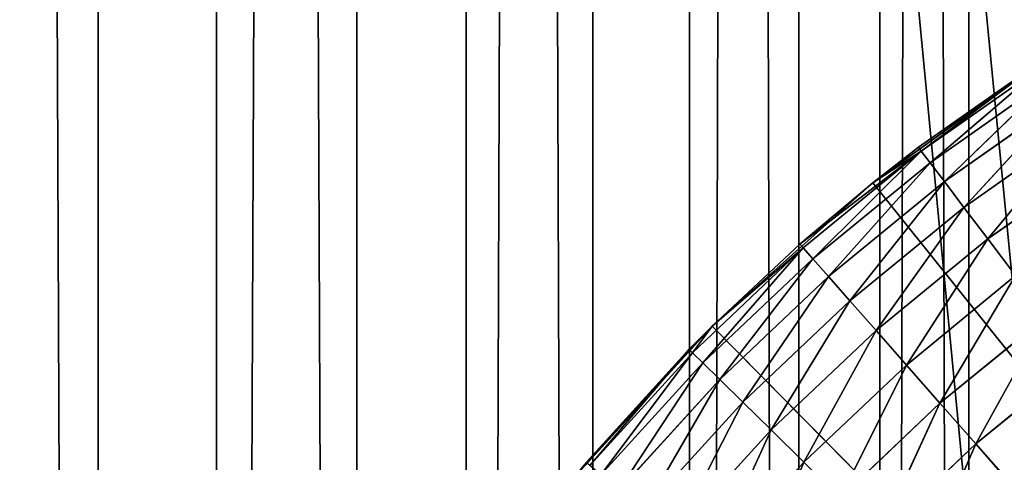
# Model space of a CAD drawing. Extents: x 0.4 to 80.4, y 0.1 to 20.1.
# Tile 122 of 256: x 1.723 to 2.029, y 2.987 to 3.125. Entities that reach past the tile are written whole.
import ezdxf

# ---------------------------------------------------------------- set-up
doc = ezdxf.new("R2010")
doc.units = 0
doc.header["$LTSCALE"] = 2.54
doc.layers.get('0').update_dxf_attribs({"color": 13, "linetype": 'CONTINUOUS'})

# ---------------------------------------------------------------- blocks, each defined once
blk = doc.blocks.new('P__KA_KUCHENNA_MOLISA_STL')
at = {"color": 0}
for p, q in [((1.74748, 0.16711, 72.67618), (1.66248, 19.96711, 72.69543)), ((1.74748, 0.16711, 72.67618), (1.66248, 19.96711, 72.69543)), ((1.74748, 0.16711, 72.67618), (1.74748, 19.96711, 72.67618)), ((1.74748, 0.16711, 72.67618), (1.74748, 19.96711, 72.67618)), ((1.82785, 0.16711, 72.64247), (1.74748, 19.96711, 72.67618)), ((1.82785, 0.16711, 72.64247), (1.74748, 19.96711, 72.67618)), ((1.78428, 0.16711, 71.73721), (1.86177, 19.96711, 71.77711)), ((1.78428, 0.16711, 71.73721), (1.86177, 19.96711, 71.77711)), ((1.78428, 0.16711, 71.73721), (1.78428, 19.96711, 71.73721)), ((1.78428, 0.16711, 71.73721), (1.78428, 19.96711, 71.73721)), ((1.82785, 0.16711, 72.64247), (1.82785, 19.96711, 72.64247)), ((1.82785, 0.16711, 72.64247), (1.82785, 19.96711, 72.64247)), ((1.90115, 0.16711, 72.59531), (1.82785, 19.96711, 72.64247)), ((1.90115, 0.16711, 72.59531), (1.82785, 19.96711, 72.64247)), ((1.86177, 0.16711, 71.77711), (1.93115, 19.96711, 71.82986)), ((1.86177, 0.16711, 71.77711), (1.93115, 19.96711, 71.82986)), ((1.86177, 0.16711, 71.77711), (1.86177, 19.96711, 71.77711)), ((1.86177, 0.16711, 71.77711), (1.86177, 19.96711, 71.77711)), ((1.90115, 19.96711, 72.59531), (1.96515, 0.16711, 72.53615)), ((1.90115, 0.16711, 72.59531), (1.90115, 19.96711, 72.59531)), ((1.90115, 0.16711, 72.59531), (1.90115, 19.96711, 72.59531)), ((1.90115, 19.96711, 72.59531), (1.96515, 0.16711, 72.53615)), ((1.93115, 0.16711, 71.82986), (1.99032, 19.96711, 71.89385)), ((1.93115, 0.16711, 71.82986), (1.99032, 19.96711, 71.89385)), ((1.93115, 0.16711, 71.82986), (1.93115, 19.96711, 71.82986)), ((1.93115, 0.16711, 71.82986), (1.93115, 19.96711, 71.82986)), ((1.96515, 0.16711, 72.53615), (1.96515, 19.96711, 72.53615)), ((1.96515, 0.16711, 72.53615), (1.96515, 19.96711, 72.53615)), ((2.01789, 0.16711, 72.46677), (1.96515, 19.96711, 72.53615)), ((2.01789, 0.16711, 72.46677), (1.96515, 19.96711, 72.53615)), ((1.99032, 0.16711, 71.89385), (2.03747, 19.96711, 71.96715)), ((1.99032, 0.16711, 71.89385), (2.03747, 19.96711, 71.96715)), ((1.99032, 0.16711, 71.89385), (1.99032, 19.96711, 71.89385)), ((1.99032, 0.16711, 71.89385), (1.99032, 19.96711, 71.89385)), ((2.01789, 0.16711, 72.46677), (2.01789, 19.96711, 72.46677)), ((2.01789, 0.16711, 72.46677), (2.01789, 19.96711, 72.46677)), ((0.395, 19.86711, 89.4), (2.06611, 2.68682, 89.4)), ((0.395, 19.86711, 89.4), (2.06611, 2.68682, 89.4)), ((2.05032, 2.62789, 89.5), (0.395, 19.86711, 89.5)), ((2.05032, 2.62789, 89.5), (0.395, 19.86711, 89.5)), ((2.06611, 2.68682, 89.5), (0.395, 19.86711, 89.5)), ((2.06611, 2.68682, 89.5), (0.395, 19.86711, 89.5)), ((2.04241, 3.11317, 89), (1.98813, 3.07402, 89.4)), ((1.98813, 3.07402, 89.4), (2.04241, 3.11317, 89.4)), ((2.04241, 3.11317, 89), (1.98813, 3.07402, 89.4)), ((1.98813, 3.07402, 89.4), (2.04241, 3.11317, 89.4)), ((2.04241, 3.11317, 89), (2.00225, 3.08503, 89)), ((2.04241, 3.11317, 89), (2.00225, 3.08503, 89)), ((2.00317, 3.08382, 88.98264), (2.04241, 3.11317, 89)), ((2.00317, 3.08382, 88.98264), (2.04241, 3.11317, 89)), ((2.00317, 3.08382, 88.98264), (2.04193, 3.11105, 88.98264)), ((2.00317, 3.08382, 88.98264), (2.04193, 3.11105, 88.98264)), ((2.00589, 3.08023, 88.9658), (2.04193, 3.11105, 88.98264)), ((2.00589, 3.08023, 88.9658), (2.04193, 3.11105, 88.98264)), ((2.00589, 3.08023, 88.9658), (2.04439, 3.10726, 88.9658)), ((2.00589, 3.08023, 88.9658), (2.04439, 3.10726, 88.9658)), ((2.01034, 3.07436, 88.95), (2.04439, 3.10726, 88.9658)), ((2.01034, 3.07436, 88.95), (2.04439, 3.10726, 88.9658)), ((2.01034, 3.07436, 88.95), (2.0484, 3.10108, 88.95)), ((2.01034, 3.07436, 88.95), (2.0484, 3.10108, 88.95)), ((2.01639, 3.06639, 88.93572), (2.0484, 3.10108, 88.95)), ((2.01639, 3.06639, 88.93572), (2.0484, 3.10108, 88.95)), ((2.01639, 3.06639, 88.93572), (2.05384, 3.0927, 88.93572)), ((2.01639, 3.06639, 88.93572), (2.05384, 3.0927, 88.93572)), ((2.02383, 3.05657, 88.92339), (2.05384, 3.0927, 88.93572)), ((2.02383, 3.05657, 88.92339), (2.05384, 3.0927, 88.93572)), ((1.96549, 3.05498, 89), (2.00317, 3.08382, 88.98264)), ((1.96549, 3.05498, 89), (2.00317, 3.08382, 88.98264)), ((1.9665, 3.05384, 88.98264), (2.00317, 3.08382, 88.98264)), ((1.9665, 3.05384, 88.98264), (2.00317, 3.08382, 88.98264)), ((1.96948, 3.05046, 88.9658), (2.00317, 3.08382, 88.98264)), ((1.96948, 3.05046, 88.9658), (2.00317, 3.08382, 88.98264)), ((2.00225, 3.08503, 89), (1.98813, 3.07402, 89)), ((1.98813, 3.07402, 89.4), (2.00225, 3.08503, 89)), ((1.98813, 3.07402, 89.4), (2.00225, 3.08503, 89)), ((2.00225, 3.08503, 89), (1.98813, 3.07402, 89)), ((1.98813, 3.07402, 89), (2.00317, 3.08382, 88.98264)), ((1.98813, 3.07402, 89), (2.00317, 3.08382, 88.98264)), ((2.00317, 3.08382, 88.98264), (2.00225, 3.08503, 89)), ((2.00317, 3.08382, 88.98264), (2.00225, 3.08503, 89)), ((2.00317, 3.08382, 88.98264), (2.00589, 3.08023, 88.9658)), ((2.00317, 3.08382, 88.98264), (2.00589, 3.08023, 88.9658)), ((1.96948, 3.05046, 88.9658), (2.00589, 3.08023, 88.9658)), ((1.96948, 3.05046, 88.9658), (2.00589, 3.08023, 88.9658)), ((1.97434, 3.04493, 88.95), (2.00589, 3.08023, 88.9658)), ((1.97434, 3.04493, 88.95), (2.00589, 3.08023, 88.9658)), ((2.00589, 3.08023, 88.9658), (2.01034, 3.07436, 88.95)), ((2.00589, 3.08023, 88.9658), (2.01034, 3.07436, 88.95)), ((2.02383, 3.05657, 88.92339), (2.06055, 3.08236, 88.92339)), ((2.02383, 3.05657, 88.92339), (2.06055, 3.08236, 88.92339)), ((1.93817, 3.0295, 89.4), (1.98813, 3.07402, 89.4)), ((1.93817, 3.0295, 89.4), (1.98813, 3.07402, 89.4)), ((1.98813, 3.07402, 89), (1.96549, 3.05498, 89)), ((1.96549, 3.05498, 89), (1.98813, 3.07402, 89.4)), ((1.96549, 3.05498, 89), (1.98813, 3.07402, 89.4)), ((1.98813, 3.07402, 89), (1.96549, 3.05498, 89)), ((1.97434, 3.04493, 88.95), (2.01034, 3.07436, 88.95)), ((1.97434, 3.04493, 88.95), (2.01034, 3.07436, 88.95)), ((1.98095, 3.03742, 88.93572), (2.01034, 3.07436, 88.95)), ((1.98095, 3.03742, 88.93572), (2.01034, 3.07436, 88.95)), ((1.98813, 3.07402, 89), (1.98813, 3.07402, 89.4)), ((1.98813, 3.07402, 89), (1.98813, 3.07402, 89.4)), ((2.395, 2.56711, 89.4), (1.98813, 3.07402, 89.4)), ((2.395, 2.56711, 89.4), (1.98813, 3.07402, 89.4)), ((2.01034, 3.07436, 88.95), (2.01639, 3.06639, 88.93572)), ((2.01034, 3.07436, 88.95), (2.01639, 3.06639, 88.93572)), ((1.98095, 3.03742, 88.93572), (2.01639, 3.06639, 88.93572)), ((1.98095, 3.03742, 88.93572), (2.01639, 3.06639, 88.93572)), ((1.9891, 3.02817, 88.92339), (2.01639, 3.06639, 88.93572)), ((1.9891, 3.02817, 88.92339), (2.01639, 3.06639, 88.93572)), ((2.01639, 3.06639, 88.93572), (2.02383, 3.05657, 88.92339)), ((2.01639, 3.06639, 88.93572), (2.02383, 3.05657, 88.92339)), ((1.96549, 3.05498, 89), (1.93817, 3.0295, 89.4)), ((1.96549, 3.05498, 89), (1.93817, 3.0295, 89.4)), ((1.96549, 3.05498, 89), (1.93817, 3.0295, 89)), ((1.96549, 3.05498, 89), (1.93817, 3.0295, 89)), ((1.96549, 3.05498, 89), (1.9665, 3.05384, 88.98264)), ((1.96549, 3.05498, 89), (1.9665, 3.05384, 88.98264)), ((1.9891, 3.02817, 88.92339), (2.02383, 3.05657, 88.92339)), ((1.9891, 3.02817, 88.92339), (2.02383, 3.05657, 88.92339)), ((1.99853, 3.01745, 88.9134), (2.02383, 3.05657, 88.92339)), ((1.99853, 3.01745, 88.9134), (2.02383, 3.05657, 88.92339)), ((2.02383, 3.05657, 88.92339), (2.03246, 3.04519, 88.9134)), ((2.02383, 3.05657, 88.92339), (2.03246, 3.04519, 88.9134)), ((1.9665, 3.05384, 88.98264), (1.93211, 3.02127, 88.98264)), ((1.9665, 3.05384, 88.98264), (1.93211, 3.02127, 88.98264)), ((1.9665, 3.05384, 88.98264), (1.93533, 3.01811, 88.9658)), ((1.9665, 3.05384, 88.98264), (1.93533, 3.01811, 88.9658)), ((1.9665, 3.05384, 88.98264), (1.93817, 3.0295, 89)), ((1.9665, 3.05384, 88.98264), (1.93817, 3.0295, 89)), ((1.96948, 3.05046, 88.9658), (1.9665, 3.05384, 88.98264)), ((1.96948, 3.05046, 88.9658), (1.9665, 3.05384, 88.98264)), ((1.96948, 3.05046, 88.9658), (1.93533, 3.01811, 88.9658)), ((1.96948, 3.05046, 88.9658), (1.93533, 3.01811, 88.9658)), ((1.96948, 3.05046, 88.9658), (1.94059, 3.01295, 88.95)), ((1.96948, 3.05046, 88.9658), (1.94059, 3.01295, 88.95)), ((1.97434, 3.04493, 88.95), (1.96948, 3.05046, 88.9658)), ((1.97434, 3.04493, 88.95), (1.96948, 3.05046, 88.9658)), ((1.97434, 3.04493, 88.95), (1.94059, 3.01295, 88.95)), ((1.97434, 3.04493, 88.95), (1.94059, 3.01295, 88.95)), ((1.97434, 3.04493, 88.95), (1.94772, 3.00594, 88.93572)), ((1.97434, 3.04493, 88.95), (1.94772, 3.00594, 88.93572)), ((1.98095, 3.03742, 88.93572), (1.97434, 3.04493, 88.95)), ((1.98095, 3.03742, 88.93572), (1.97434, 3.04493, 88.95)), ((1.99853, 3.01745, 88.9134), (2.03246, 3.04519, 88.9134)), ((1.99853, 3.01745, 88.9134), (2.03246, 3.04519, 88.9134)), ((2.00897, 3.0056, 88.90603), (2.03246, 3.04519, 88.9134)), ((2.00897, 3.0056, 88.90603), (2.03246, 3.04519, 88.9134)), ((1.98095, 3.03742, 88.93572), (1.94772, 3.00594, 88.93572)), ((1.98095, 3.03742, 88.93572), (1.94772, 3.00594, 88.93572)), ((1.98095, 3.03742, 88.93572), (1.95652, 2.99731, 88.92339)), ((1.98095, 3.03742, 88.93572), (1.95652, 2.99731, 88.92339)), ((1.9891, 3.02817, 88.92339), (1.98095, 3.03742, 88.93572)), ((1.9891, 3.02817, 88.92339), (1.98095, 3.03742, 88.93572)), ((2.00897, 3.0056, 88.90603), (2.04201, 3.03261, 88.90603)), ((2.00897, 3.0056, 88.90603), (2.04201, 3.03261, 88.90603)), ((2.0201, 2.99296, 88.90152), (2.04201, 3.03261, 88.90603)), ((2.0201, 2.99296, 88.90152), (2.04201, 3.03261, 88.90603)), ((1.89305, 2.98008, 89.4), (1.93817, 3.0295, 89.4)), ((1.89305, 2.98008, 89.4), (1.93817, 3.0295, 89.4)), ((1.93817, 3.0295, 89.4), (1.89903, 2.98725, 89)), ((1.93817, 3.0295, 89.4), (1.89903, 2.98725, 89)), ((1.93817, 3.0295, 89.4), (1.93102, 3.02233, 89)), ((1.93817, 3.0295, 89), (1.93102, 3.02233, 89)), ((1.93817, 3.0295, 89.4), (1.93102, 3.02233, 89)), ((1.93817, 3.0295, 89), (1.93102, 3.02233, 89)), ((1.93817, 3.0295, 89), (1.93211, 3.02127, 88.98264)), ((1.93817, 3.0295, 89), (1.93211, 3.02127, 88.98264)), ((1.93817, 3.0295, 89), (1.93817, 3.0295, 89.4)), ((1.93817, 3.0295, 89), (1.93817, 3.0295, 89.4)), ((1.93817, 3.0295, 89.4), (2.395, 2.56711, 89.4)), ((1.93817, 3.0295, 89.4), (2.395, 2.56711, 89.4)), ((1.9891, 3.02817, 88.92339), (1.95652, 2.99731, 88.92339)), ((1.9891, 3.02817, 88.92339), (1.95652, 2.99731, 88.92339)), ((1.9891, 3.02817, 88.92339), (1.96672, 2.98731, 88.9134)), ((1.9891, 3.02817, 88.92339), (1.96672, 2.98731, 88.9134)), ((1.99853, 3.01745, 88.9134), (1.9891, 3.02817, 88.92339)), ((1.99853, 3.01745, 88.9134), (1.9891, 3.02817, 88.92339)), ((1.93102, 3.02233, 89), (1.89903, 2.98725, 89)), ((1.93102, 3.02233, 89), (1.89903, 2.98725, 89)), ((1.90019, 2.98626, 88.98264), (1.93102, 3.02233, 89)), ((1.90019, 2.98626, 88.98264), (1.93102, 3.02233, 89)), ((1.90019, 2.98626, 88.98264), (1.93211, 3.02127, 88.98264)), ((1.90019, 2.98626, 88.98264), (1.93211, 3.02127, 88.98264)), ((1.90364, 2.98335, 88.9658), (1.93211, 3.02127, 88.98264)), ((1.90364, 2.98335, 88.9658), (1.93211, 3.02127, 88.98264)), ((1.93211, 3.02127, 88.98264), (1.93102, 3.02233, 89)), ((1.93211, 3.02127, 88.98264), (1.93102, 3.02233, 89)), ((1.93533, 3.01811, 88.9658), (1.93211, 3.02127, 88.98264)), ((1.93533, 3.01811, 88.9658), (1.93211, 3.02127, 88.98264)), ((2.0201, 2.99296, 88.90152), (2.05218, 3.01919, 88.90152)), ((2.0201, 2.99296, 88.90152), (2.05218, 3.01919, 88.90152)), ((1.90364, 2.98335, 88.9658), (1.93533, 3.01811, 88.9658)), ((1.90364, 2.98335, 88.9658), (1.93533, 3.01811, 88.9658)), ((1.90926, 2.97859, 88.95), (1.93533, 3.01811, 88.9658)), ((1.90926, 2.97859, 88.95), (1.93533, 3.01811, 88.9658)), ((1.94059, 3.01295, 88.95), (1.93533, 3.01811, 88.9658)), ((1.94059, 3.01295, 88.95), (1.93533, 3.01811, 88.9658)), ((1.99853, 3.01745, 88.9134), (1.96672, 2.98731, 88.9134)), ((1.99853, 3.01745, 88.9134), (1.96672, 2.98731, 88.9134)), ((1.99853, 3.01745, 88.9134), (1.97799, 2.97625, 88.90603)), ((1.99853, 3.01745, 88.9134), (1.97799, 2.97625, 88.90603)), ((2.00897, 3.0056, 88.90603), (1.99853, 3.01745, 88.9134)), ((2.00897, 3.0056, 88.90603), (1.99853, 3.01745, 88.9134)), ((1.90926, 2.97859, 88.95), (1.94059, 3.01295, 88.95)), ((1.90926, 2.97859, 88.95), (1.94059, 3.01295, 88.95)), ((1.91689, 2.97213, 88.93572), (1.94059, 3.01295, 88.95)), ((1.91689, 2.97213, 88.93572), (1.94059, 3.01295, 88.95)), ((1.94772, 3.00594, 88.93572), (1.94059, 3.01295, 88.95)), ((1.94772, 3.00594, 88.93572), (1.94059, 3.01295, 88.95)), ((1.91689, 2.97213, 88.93572), (1.94772, 3.00594, 88.93572)), ((1.91689, 2.97213, 88.93572), (1.94772, 3.00594, 88.93572)), ((1.92629, 2.96416, 88.92339), (1.94772, 3.00594, 88.93572)), ((1.92629, 2.96416, 88.92339), (1.94772, 3.00594, 88.93572)), ((1.95652, 2.99731, 88.92339), (1.94772, 3.00594, 88.93572)), ((1.95652, 2.99731, 88.92339), (1.94772, 3.00594, 88.93572)), ((2.00897, 3.0056, 88.90603), (1.97799, 2.97625, 88.90603)), ((2.00897, 3.0056, 88.90603), (1.97799, 2.97625, 88.90603)), ((2.00897, 3.0056, 88.90603), (1.99001, 2.96446, 88.90152)), ((2.00897, 3.0056, 88.90603), (1.99001, 2.96446, 88.90152)), ((2.0201, 2.99296, 88.90152), (2.00897, 3.0056, 88.90603)), ((2.0201, 2.99296, 88.90152), (2.00897, 3.0056, 88.90603)), ((1.92629, 2.96416, 88.92339), (1.95652, 2.99731, 88.92339)), ((1.92629, 2.96416, 88.92339), (1.95652, 2.99731, 88.92339)), ((1.93719, 2.95493, 88.9134), (1.95652, 2.99731, 88.92339)), ((1.93719, 2.95493, 88.9134), (1.95652, 2.99731, 88.92339)), ((1.96672, 2.98731, 88.9134), (1.95652, 2.99731, 88.92339)), ((1.96672, 2.98731, 88.9134), (1.95652, 2.99731, 88.92339)), ((2.0201, 2.99296, 88.90152), (1.99001, 2.96446, 88.90152)), ((2.0201, 2.99296, 88.90152), (1.99001, 2.96446, 88.90152)), ((2.0201, 2.99296, 88.90152), (2.00241, 2.9523, 88.9)), ((2.0201, 2.99296, 88.90152), (2.00241, 2.9523, 88.9)), ((2.03157, 2.97993, 88.9), (2.0201, 2.99296, 88.90152)), ((2.03157, 2.97993, 88.9), (2.0201, 2.99296, 88.90152)), ((1.93719, 2.95493, 88.9134), (1.96672, 2.98731, 88.9134)), ((1.93719, 2.95493, 88.9134), (1.96672, 2.98731, 88.9134)), ((1.94924, 2.94472, 88.90603), (1.96672, 2.98731, 88.9134)), ((1.94924, 2.94472, 88.90603), (1.96672, 2.98731, 88.9134)), ((1.97799, 2.97625, 88.90603), (1.96672, 2.98731, 88.9134)), ((1.97799, 2.97625, 88.90603), (1.96672, 2.98731, 88.9134))]:
    blk.add_line(p, q, dxfattribs=at)
mesh = blk.add_polyface(dxfattribs=at)
corners = [(1.74748, 0.16711, 72.67618), (1.66248, 19.96711, 72.69543), (1.66248, 0.16711, 72.69543)]
mesh.append_faces([[corners[k] for k in face] for face in [(0, 1, 2)]], dxfattribs={"color": 0})
mesh = blk.add_polyface(dxfattribs=at)
corners = [(1.74748, 19.96711, 72.67618), (1.66248, 19.96711, 72.69543), (1.74748, 0.16711, 72.67618)]
mesh.append_faces([[corners[k] for k in face] for face in [(0, 1, 2)]], dxfattribs={"color": 0})
mesh = blk.add_polyface(dxfattribs=at)
corners = [(1.78428, 0.16711, 71.73721), (1.70104, 0.16711, 71.71137), (1.78428, 19.96711, 71.73721)]
mesh.append_faces([[corners[k] for k in face] for face in [(0, 1, 2)]], dxfattribs={"color": 0})
mesh = blk.add_polyface(dxfattribs=at)
corners = [(1.78428, 19.96711, 71.73721), (1.70104, 0.16711, 71.71137), (1.70104, 19.96711, 71.71137)]
mesh.append_faces([[corners[k] for k in face] for face in [(0, 1, 2)]], dxfattribs={"color": 0})
mesh = blk.add_polyface(dxfattribs=at)
corners = [(1.82785, 0.16711, 72.64247), (1.74748, 19.96711, 72.67618), (1.74748, 0.16711, 72.67618)]
mesh.append_faces([[corners[k] for k in face] for face in [(0, 1, 2)]], dxfattribs={"color": 0})
mesh = blk.add_polyface(dxfattribs=at)
corners = [(1.82785, 19.96711, 72.64247), (1.74748, 19.96711, 72.67618), (1.82785, 0.16711, 72.64247)]
mesh.append_faces([[corners[k] for k in face] for face in [(0, 1, 2)]], dxfattribs={"color": 0})
mesh = blk.add_polyface(dxfattribs=at)
corners = [(1.86177, 0.16711, 71.77711), (1.78428, 0.16711, 71.73721), (1.86177, 19.96711, 71.77711)]
mesh.append_faces([[corners[k] for k in face] for face in [(0, 1, 2)]], dxfattribs={"color": 0})
mesh = blk.add_polyface(dxfattribs=at)
corners = [(1.86177, 19.96711, 71.77711), (1.78428, 0.16711, 71.73721), (1.78428, 19.96711, 71.73721)]
mesh.append_faces([[corners[k] for k in face] for face in [(0, 1, 2)]], dxfattribs={"color": 0})
mesh = blk.add_polyface(dxfattribs=at)
corners = [(1.90115, 0.16711, 72.59531), (1.82785, 19.96711, 72.64247), (1.82785, 0.16711, 72.64247)]
mesh.append_faces([[corners[k] for k in face] for face in [(0, 1, 2)]], dxfattribs={"color": 0})
mesh = blk.add_polyface(dxfattribs=at)
corners = [(1.90115, 19.96711, 72.59531), (1.82785, 19.96711, 72.64247), (1.90115, 0.16711, 72.59531)]
mesh.append_faces([[corners[k] for k in face] for face in [(0, 1, 2)]], dxfattribs={"color": 0})
mesh = blk.add_polyface(dxfattribs=at)
corners = [(1.93115, 0.16711, 71.82986), (1.86177, 0.16711, 71.77711), (1.93115, 19.96711, 71.82986)]
mesh.append_faces([[corners[k] for k in face] for face in [(0, 1, 2)]], dxfattribs={"color": 0})
mesh = blk.add_polyface(dxfattribs=at)
corners = [(1.93115, 19.96711, 71.82986), (1.86177, 0.16711, 71.77711), (1.86177, 19.96711, 71.77711)]
mesh.append_faces([[corners[k] for k in face] for face in [(0, 1, 2)]], dxfattribs={"color": 0})
mesh = blk.add_polyface(dxfattribs=at)
corners = [(1.96515, 19.96711, 72.53615), (1.90115, 19.96711, 72.59531), (1.96515, 0.16711, 72.53615)]
mesh.append_faces([[corners[k] for k in face] for face in [(0, 1, 2)]], dxfattribs={"color": 0})
mesh = blk.add_polyface(dxfattribs=at)
corners = [(1.96515, 0.16711, 72.53615), (1.90115, 19.96711, 72.59531), (1.90115, 0.16711, 72.59531)]
mesh.append_faces([[corners[k] for k in face] for face in [(0, 1, 2)]], dxfattribs={"color": 0})
mesh = blk.add_polyface(dxfattribs=at)
corners = [(1.99032, 19.96711, 71.89385), (1.99032, 0.16711, 71.89385), (1.93115, 0.16711, 71.82986)]
mesh.append_faces([[corners[k] for k in face] for face in [(0, 1, 2)]], dxfattribs={"color": 0})
mesh = blk.add_polyface(dxfattribs=at)
corners = [(1.99032, 19.96711, 71.89385), (1.93115, 0.16711, 71.82986), (1.93115, 19.96711, 71.82986)]
mesh.append_faces([[corners[k] for k in face] for face in [(0, 1, 2)]], dxfattribs={"color": 0})
mesh = blk.add_polyface(dxfattribs=at)
corners = [(1.96515, 19.96711, 72.53615), (1.96515, 0.16711, 72.53615), (2.01789, 0.16711, 72.46677)]
mesh.append_faces([[corners[k] for k in face] for face in [(0, 1, 2)]], dxfattribs={"color": 0})
mesh = blk.add_polyface(dxfattribs=at)
corners = [(1.96515, 19.96711, 72.53615), (2.01789, 0.16711, 72.46677), (2.01789, 19.96711, 72.46677)]
mesh.append_faces([[corners[k] for k in face] for face in [(0, 1, 2)]], dxfattribs={"color": 0})
mesh = blk.add_polyface(dxfattribs=at)
corners = [(2.03747, 19.96711, 71.96715), (2.03747, 0.16711, 71.96715), (1.99032, 0.16711, 71.89385)]
mesh.append_faces([[corners[k] for k in face] for face in [(0, 1, 2)]], dxfattribs={"color": 0})
mesh = blk.add_polyface(dxfattribs=at)
corners = [(2.03747, 19.96711, 71.96715), (1.99032, 0.16711, 71.89385), (1.99032, 19.96711, 71.89385)]
mesh.append_faces([[corners[k] for k in face] for face in [(0, 1, 2)]], dxfattribs={"color": 0})
mesh = blk.add_polyface(dxfattribs=at)
corners = [(2.01789, 19.96711, 72.46677), (2.01789, 0.16711, 72.46677), (2.05779, 0.16711, 72.38928)]
mesh.append_faces([[corners[k] for k in face] for face in [(0, 1, 2)]], dxfattribs={"color": 0})
mesh = blk.add_polyface(dxfattribs=at)
corners = [(2.01789, 19.96711, 72.46677), (2.05779, 0.16711, 72.38928), (2.05779, 19.96711, 72.38928)]
mesh.append_faces([[corners[k] for k in face] for face in [(0, 1, 2)]], dxfattribs={"color": 0})
mesh = blk.add_polyface(dxfattribs=at)
corners = [(2.06611, 2.68682, 89.4), (0.395, 0.26711, 89.4), (0.395, 19.86711, 89.4)]
mesh.append_faces([[corners[k] for k in face] for face in [(0, 1, 2)]], dxfattribs={"color": 0})
mesh = blk.add_polyface(dxfattribs=at)
corners = [(2.09189, 2.74211, 89.4), (2.06611, 2.68682, 89.4), (0.395, 19.86711, 89.4)]
mesh.append_faces([[corners[k] for k in face] for face in [(0, 1, 2)]], dxfattribs={"color": 0})
mesh = blk.add_polyface(dxfattribs=at)
corners = [(2.09189, 2.74211, 89.4), (0.395, 19.86711, 89.4), (2.06611, 17.4474, 89.4)]
mesh.append_faces([[corners[k] for k in face] for face in [(0, 1, 2)]], dxfattribs={"color": 0})
mesh = blk.add_polyface(dxfattribs=at)
corners = [(2.05032, 2.62789, 89.5), (0.395, 19.86711, 89.5), (0.395, 0.26711, 89.5)]
mesh.append_faces([[corners[k] for k in face] for face in [(0, 1, 2)]], dxfattribs={"color": 0})
mesh = blk.add_polyface(dxfattribs=at)
corners = [(2.06611, 2.68682, 89.5), (0.395, 19.86711, 89.5), (2.05032, 2.62789, 89.5)]
mesh.append_faces([[corners[k] for k in face] for face in [(0, 1, 2)]], dxfattribs={"color": 0})
mesh = blk.add_polyface(dxfattribs=at)
corners = [(2.09189, 2.74211, 89.5), (0.395, 19.86711, 89.5), (2.06611, 2.68682, 89.5)]
mesh.append_faces([[corners[k] for k in face] for face in [(0, 1, 2)]], dxfattribs={"color": 0})
mesh = blk.add_polyface(dxfattribs=at)
corners = [(2.09189, 2.74211, 89.5), (2.06611, 17.4474, 89.5), (0.395, 19.86711, 89.5)]
mesh.append_faces([[corners[k] for k in face] for face in [(0, 1, 2)]], dxfattribs={"color": 0})
mesh = blk.add_polyface(dxfattribs=at)
corners = [(2.04241, 3.11317, 89.4), (2.04241, 3.11317, 89), (1.98813, 3.07402, 89.4)]
mesh.append_faces([[corners[k] for k in face] for face in [(0, 1, 2)]], dxfattribs={"color": 0})
mesh = blk.add_polyface(dxfattribs=at)
corners = [(1.98813, 3.07402, 89.4), (2.04241, 3.11317, 89), (2.00225, 3.08503, 89)]
mesh.append_faces([[corners[k] for k in face] for face in [(0, 1, 2)]], dxfattribs={"color": 0})
mesh = blk.add_polyface(dxfattribs=at)
corners = [(2.395, 2.56711, 89.4), (2.04241, 3.11317, 89.4), (1.98813, 3.07402, 89.4)]
mesh.append_faces([[corners[k] for k in face] for face in [(0, 1, 2)]], dxfattribs={"color": 0})
mesh = blk.add_polyface(dxfattribs=at)
corners = [(2.04241, 3.11317, 89), (2.00317, 3.08382, 88.98264), (2.00225, 3.08503, 89)]
mesh.append_faces([[corners[k] for k in face] for face in [(0, 1, 2)]], dxfattribs={"color": 0})
mesh = blk.add_polyface(dxfattribs=at)
corners = [(2.04241, 3.11317, 89), (2.04193, 3.11105, 88.98264), (2.00317, 3.08382, 88.98264)]
mesh.append_faces([[corners[k] for k in face] for face in [(0, 1, 2)]], dxfattribs={"color": 0})
mesh = blk.add_polyface(dxfattribs=at)
corners = [(2.04193, 3.11105, 88.98264), (2.00589, 3.08023, 88.9658), (2.00317, 3.08382, 88.98264)]
mesh.append_faces([[corners[k] for k in face] for face in [(0, 1, 2)]], dxfattribs={"color": 0})
mesh = blk.add_polyface(dxfattribs=at)
corners = [(2.04193, 3.11105, 88.98264), (2.04439, 3.10726, 88.9658), (2.00589, 3.08023, 88.9658)]
mesh.append_faces([[corners[k] for k in face] for face in [(0, 1, 2)]], dxfattribs={"color": 0})
mesh = blk.add_polyface(dxfattribs=at)
corners = [(2.04439, 3.10726, 88.9658), (2.01034, 3.07436, 88.95), (2.00589, 3.08023, 88.9658)]
mesh.append_faces([[corners[k] for k in face] for face in [(0, 1, 2)]], dxfattribs={"color": 0})
mesh = blk.add_polyface(dxfattribs=at)
corners = [(2.04439, 3.10726, 88.9658), (2.0484, 3.10108, 88.95), (2.01034, 3.07436, 88.95)]
mesh.append_faces([[corners[k] for k in face] for face in [(0, 1, 2)]], dxfattribs={"color": 0})
mesh = blk.add_polyface(dxfattribs=at)
corners = [(2.0484, 3.10108, 88.95), (2.01639, 3.06639, 88.93572), (2.01034, 3.07436, 88.95)]
mesh.append_faces([[corners[k] for k in face] for face in [(0, 1, 2)]], dxfattribs={"color": 0})
mesh = blk.add_polyface(dxfattribs=at)
corners = [(2.0484, 3.10108, 88.95), (2.05384, 3.0927, 88.93572), (2.01639, 3.06639, 88.93572)]
mesh.append_faces([[corners[k] for k in face] for face in [(0, 1, 2)]], dxfattribs={"color": 0})
mesh = blk.add_polyface(dxfattribs=at)
corners = [(2.05384, 3.0927, 88.93572), (2.02383, 3.05657, 88.92339), (2.01639, 3.06639, 88.93572)]
mesh.append_faces([[corners[k] for k in face] for face in [(0, 1, 2)]], dxfattribs={"color": 0})
mesh = blk.add_polyface(dxfattribs=at)
corners = [(2.06055, 3.08236, 88.92339), (2.02383, 3.05657, 88.92339), (2.05384, 3.0927, 88.93572)]
mesh.append_faces([[corners[k] for k in face] for face in [(0, 1, 2)]], dxfattribs={"color": 0})
mesh = blk.add_polyface(dxfattribs=at)
corners = [(1.96549, 3.05498, 89), (2.00317, 3.08382, 88.98264), (1.9665, 3.05384, 88.98264)]
mesh.append_faces([[corners[k] for k in face] for face in [(0, 1, 2)]], dxfattribs={"color": 0})
mesh = blk.add_polyface(dxfattribs=at)
corners = [(1.98813, 3.07402, 89), (2.00317, 3.08382, 88.98264), (1.96549, 3.05498, 89)]
mesh.append_faces([[corners[k] for k in face] for face in [(0, 1, 2)]], dxfattribs={"color": 0})
mesh = blk.add_polyface(dxfattribs=at)
corners = [(2.00317, 3.08382, 88.98264), (1.96948, 3.05046, 88.9658), (1.9665, 3.05384, 88.98264)]
mesh.append_faces([[corners[k] for k in face] for face in [(0, 1, 2)]], dxfattribs={"color": 0})
mesh = blk.add_polyface(dxfattribs=at)
corners = [(2.00317, 3.08382, 88.98264), (2.00589, 3.08023, 88.9658), (1.96948, 3.05046, 88.9658)]
mesh.append_faces([[corners[k] for k in face] for face in [(0, 1, 2)]], dxfattribs={"color": 0})
mesh = blk.add_polyface(dxfattribs=at)
corners = [(1.98813, 3.07402, 89.4), (2.00225, 3.08503, 89), (1.98813, 3.07402, 89)]
mesh.append_faces([[corners[k] for k in face] for face in [(0, 1, 2)]], dxfattribs={"color": 0})
mesh = blk.add_polyface(dxfattribs=at)
corners = [(2.00225, 3.08503, 89), (2.00317, 3.08382, 88.98264), (1.98813, 3.07402, 89)]
mesh.append_faces([[corners[k] for k in face] for face in [(0, 1, 2)]], dxfattribs={"color": 0})
mesh = blk.add_polyface(dxfattribs=at)
corners = [(2.00589, 3.08023, 88.9658), (1.97434, 3.04493, 88.95), (1.96948, 3.05046, 88.9658)]
mesh.append_faces([[corners[k] for k in face] for face in [(0, 1, 2)]], dxfattribs={"color": 0})
mesh = blk.add_polyface(dxfattribs=at)
corners = [(2.00589, 3.08023, 88.9658), (2.01034, 3.07436, 88.95), (1.97434, 3.04493, 88.95)]
mesh.append_faces([[corners[k] for k in face] for face in [(0, 1, 2)]], dxfattribs={"color": 0})
mesh = blk.add_polyface(dxfattribs=at)
corners = [(2.06055, 3.08236, 88.92339), (2.03246, 3.04519, 88.9134), (2.02383, 3.05657, 88.92339)]
mesh.append_faces([[corners[k] for k in face] for face in [(0, 1, 2)]], dxfattribs={"color": 0})
mesh = blk.add_polyface(dxfattribs=at)
corners = [(1.98813, 3.07402, 89.4), (1.96549, 3.05498, 89), (1.93817, 3.0295, 89.4)]
mesh.append_faces([[corners[k] for k in face] for face in [(0, 1, 2)]], dxfattribs={"color": 0})
mesh = blk.add_polyface(dxfattribs=at)
corners = [(2.395, 2.56711, 89.4), (1.98813, 3.07402, 89.4), (1.93817, 3.0295, 89.4)]
mesh.append_faces([[corners[k] for k in face] for face in [(0, 1, 2)]], dxfattribs={"color": 0})
mesh = blk.add_polyface(dxfattribs=at)
corners = [(1.98813, 3.07402, 89.4), (1.98813, 3.07402, 89), (1.96549, 3.05498, 89)]
mesh.append_faces([[corners[k] for k in face] for face in [(0, 1, 2)]], dxfattribs={"color": 0})
mesh = blk.add_polyface(dxfattribs=at)
corners = [(2.01034, 3.07436, 88.95), (1.98095, 3.03742, 88.93572), (1.97434, 3.04493, 88.95)]
mesh.append_faces([[corners[k] for k in face] for face in [(0, 1, 2)]], dxfattribs={"color": 0})
mesh = blk.add_polyface(dxfattribs=at)
corners = [(2.01034, 3.07436, 88.95), (2.01639, 3.06639, 88.93572), (1.98095, 3.03742, 88.93572)]
mesh.append_faces([[corners[k] for k in face] for face in [(0, 1, 2)]], dxfattribs={"color": 0})
mesh = blk.add_polyface(dxfattribs=at)
corners = [(2.01639, 3.06639, 88.93572), (1.9891, 3.02817, 88.92339), (1.98095, 3.03742, 88.93572)]
mesh.append_faces([[corners[k] for k in face] for face in [(0, 1, 2)]], dxfattribs={"color": 0})
mesh = blk.add_polyface(dxfattribs=at)
corners = [(2.02383, 3.05657, 88.92339), (1.9891, 3.02817, 88.92339), (2.01639, 3.06639, 88.93572)]
mesh.append_faces([[corners[k] for k in face] for face in [(0, 1, 2)]], dxfattribs={"color": 0})
mesh = blk.add_polyface(dxfattribs=at)
corners = [(1.93817, 3.0295, 89.4), (1.96549, 3.05498, 89), (1.93817, 3.0295, 89)]
mesh.append_faces([[corners[k] for k in face] for face in [(0, 1, 2)]], dxfattribs={"color": 0})
mesh = blk.add_polyface(dxfattribs=at)
corners = [(1.96549, 3.05498, 89), (1.9665, 3.05384, 88.98264), (1.93817, 3.0295, 89)]
mesh.append_faces([[corners[k] for k in face] for face in [(0, 1, 2)]], dxfattribs={"color": 0})
mesh = blk.add_polyface(dxfattribs=at)
corners = [(2.02383, 3.05657, 88.92339), (1.99853, 3.01745, 88.9134), (1.9891, 3.02817, 88.92339)]
mesh.append_faces([[corners[k] for k in face] for face in [(0, 1, 2)]], dxfattribs={"color": 0})
mesh = blk.add_polyface(dxfattribs=at)
corners = [(2.03246, 3.04519, 88.9134), (1.99853, 3.01745, 88.9134), (2.02383, 3.05657, 88.92339)]
mesh.append_faces([[corners[k] for k in face] for face in [(0, 1, 2)]], dxfattribs={"color": 0})
mesh = blk.add_polyface(dxfattribs=at)
corners = [(1.93817, 3.0295, 89), (1.9665, 3.05384, 88.98264), (1.93211, 3.02127, 88.98264)]
mesh.append_faces([[corners[k] for k in face] for face in [(0, 1, 2)]], dxfattribs={"color": 0})
mesh = blk.add_polyface(dxfattribs=at)
corners = [(1.9665, 3.05384, 88.98264), (1.93533, 3.01811, 88.9658), (1.93211, 3.02127, 88.98264)]
mesh.append_faces([[corners[k] for k in face] for face in [(0, 1, 2)]], dxfattribs={"color": 0})
mesh = blk.add_polyface(dxfattribs=at)
corners = [(1.9665, 3.05384, 88.98264), (1.96948, 3.05046, 88.9658), (1.93533, 3.01811, 88.9658)]
mesh.append_faces([[corners[k] for k in face] for face in [(0, 1, 2)]], dxfattribs={"color": 0})
mesh = blk.add_polyface(dxfattribs=at)
corners = [(1.96948, 3.05046, 88.9658), (1.94059, 3.01295, 88.95), (1.93533, 3.01811, 88.9658)]
mesh.append_faces([[corners[k] for k in face] for face in [(0, 1, 2)]], dxfattribs={"color": 0})
mesh = blk.add_polyface(dxfattribs=at)
corners = [(1.96948, 3.05046, 88.9658), (1.97434, 3.04493, 88.95), (1.94059, 3.01295, 88.95)]
mesh.append_faces([[corners[k] for k in face] for face in [(0, 1, 2)]], dxfattribs={"color": 0})
mesh = blk.add_polyface(dxfattribs=at)
corners = [(1.97434, 3.04493, 88.95), (1.94772, 3.00594, 88.93572), (1.94059, 3.01295, 88.95)]
mesh.append_faces([[corners[k] for k in face] for face in [(0, 1, 2)]], dxfattribs={"color": 0})
mesh = blk.add_polyface(dxfattribs=at)
corners = [(1.97434, 3.04493, 88.95), (1.98095, 3.03742, 88.93572), (1.94772, 3.00594, 88.93572)]
mesh.append_faces([[corners[k] for k in face] for face in [(0, 1, 2)]], dxfattribs={"color": 0})
mesh = blk.add_polyface(dxfattribs=at)
corners = [(2.03246, 3.04519, 88.9134), (2.00897, 3.0056, 88.90603), (1.99853, 3.01745, 88.9134)]
mesh.append_faces([[corners[k] for k in face] for face in [(0, 1, 2)]], dxfattribs={"color": 0})
mesh = blk.add_polyface(dxfattribs=at)
corners = [(2.04201, 3.03261, 88.90603), (2.00897, 3.0056, 88.90603), (2.03246, 3.04519, 88.9134)]
mesh.append_faces([[corners[k] for k in face] for face in [(0, 1, 2)]], dxfattribs={"color": 0})
mesh = blk.add_polyface(dxfattribs=at)
corners = [(1.98095, 3.03742, 88.93572), (1.95652, 2.99731, 88.92339), (1.94772, 3.00594, 88.93572)]
mesh.append_faces([[corners[k] for k in face] for face in [(0, 1, 2)]], dxfattribs={"color": 0})
mesh = blk.add_polyface(dxfattribs=at)
corners = [(1.9891, 3.02817, 88.92339), (1.95652, 2.99731, 88.92339), (1.98095, 3.03742, 88.93572)]
mesh.append_faces([[corners[k] for k in face] for face in [(0, 1, 2)]], dxfattribs={"color": 0})
mesh = blk.add_polyface(dxfattribs=at)
corners = [(2.04201, 3.03261, 88.90603), (2.0201, 2.99296, 88.90152), (2.00897, 3.0056, 88.90603)]
mesh.append_faces([[corners[k] for k in face] for face in [(0, 1, 2)]], dxfattribs={"color": 0})
mesh = blk.add_polyface(dxfattribs=at)
corners = [(2.05218, 3.01919, 88.90152), (2.0201, 2.99296, 88.90152), (2.04201, 3.03261, 88.90603)]
mesh.append_faces([[corners[k] for k in face] for face in [(0, 1, 2)]], dxfattribs={"color": 0})
mesh = blk.add_polyface(dxfattribs=at)
corners = [(1.93817, 3.0295, 89.4), (1.89903, 2.98725, 89), (1.89305, 2.98008, 89.4)]
mesh.append_faces([[corners[k] for k in face] for face in [(0, 1, 2)]], dxfattribs={"color": 0})
mesh = blk.add_polyface(dxfattribs=at)
corners = [(2.395, 2.56711, 89.4), (1.93817, 3.0295, 89.4), (1.89305, 2.98008, 89.4)]
mesh.append_faces([[corners[k] for k in face] for face in [(0, 1, 2)]], dxfattribs={"color": 0})
mesh = blk.add_polyface(dxfattribs=at)
corners = [(1.93817, 3.0295, 89.4), (1.93102, 3.02233, 89), (1.89903, 2.98725, 89)]
mesh.append_faces([[corners[k] for k in face] for face in [(0, 1, 2)]], dxfattribs={"color": 0})
mesh = blk.add_polyface(dxfattribs=at)
corners = [(1.93817, 3.0295, 89), (1.93102, 3.02233, 89), (1.93817, 3.0295, 89.4)]
mesh.append_faces([[corners[k] for k in face] for face in [(0, 1, 2)]], dxfattribs={"color": 0})
mesh = blk.add_polyface(dxfattribs=at)
corners = [(1.93817, 3.0295, 89), (1.93211, 3.02127, 88.98264), (1.93102, 3.02233, 89)]
mesh.append_faces([[corners[k] for k in face] for face in [(0, 1, 2)]], dxfattribs={"color": 0})
mesh = blk.add_polyface(dxfattribs=at)
corners = [(1.9891, 3.02817, 88.92339), (1.96672, 2.98731, 88.9134), (1.95652, 2.99731, 88.92339)]
mesh.append_faces([[corners[k] for k in face] for face in [(0, 1, 2)]], dxfattribs={"color": 0})
mesh = blk.add_polyface(dxfattribs=at)
corners = [(1.99853, 3.01745, 88.9134), (1.96672, 2.98731, 88.9134), (1.9891, 3.02817, 88.92339)]
mesh.append_faces([[corners[k] for k in face] for face in [(0, 1, 2)]], dxfattribs={"color": 0})
mesh = blk.add_polyface(dxfattribs=at)
corners = [(1.93102, 3.02233, 89), (1.90019, 2.98626, 88.98264), (1.89903, 2.98725, 89)]
mesh.append_faces([[corners[k] for k in face] for face in [(0, 1, 2)]], dxfattribs={"color": 0})
mesh = blk.add_polyface(dxfattribs=at)
corners = [(1.93102, 3.02233, 89), (1.93211, 3.02127, 88.98264), (1.90019, 2.98626, 88.98264)]
mesh.append_faces([[corners[k] for k in face] for face in [(0, 1, 2)]], dxfattribs={"color": 0})
mesh = blk.add_polyface(dxfattribs=at)
corners = [(1.93211, 3.02127, 88.98264), (1.90364, 2.98335, 88.9658), (1.90019, 2.98626, 88.98264)]
mesh.append_faces([[corners[k] for k in face] for face in [(0, 1, 2)]], dxfattribs={"color": 0})
mesh = blk.add_polyface(dxfattribs=at)
corners = [(1.93211, 3.02127, 88.98264), (1.93533, 3.01811, 88.9658), (1.90364, 2.98335, 88.9658)]
mesh.append_faces([[corners[k] for k in face] for face in [(0, 1, 2)]], dxfattribs={"color": 0})
mesh = blk.add_polyface(dxfattribs=at)
corners = [(2.05218, 3.01919, 88.90152), (2.03157, 2.97993, 88.9), (2.0201, 2.99296, 88.90152)]
mesh.append_faces([[corners[k] for k in face] for face in [(0, 1, 2)]], dxfattribs={"color": 0})
mesh = blk.add_polyface(dxfattribs=at)
corners = [(1.93533, 3.01811, 88.9658), (1.90926, 2.97859, 88.95), (1.90364, 2.98335, 88.9658)]
mesh.append_faces([[corners[k] for k in face] for face in [(0, 1, 2)]], dxfattribs={"color": 0})
mesh = blk.add_polyface(dxfattribs=at)
corners = [(1.93533, 3.01811, 88.9658), (1.94059, 3.01295, 88.95), (1.90926, 2.97859, 88.95)]
mesh.append_faces([[corners[k] for k in face] for face in [(0, 1, 2)]], dxfattribs={"color": 0})
mesh = blk.add_polyface(dxfattribs=at)
corners = [(1.99853, 3.01745, 88.9134), (1.97799, 2.97625, 88.90603), (1.96672, 2.98731, 88.9134)]
mesh.append_faces([[corners[k] for k in face] for face in [(0, 1, 2)]], dxfattribs={"color": 0})
mesh = blk.add_polyface(dxfattribs=at)
corners = [(2.00897, 3.0056, 88.90603), (1.97799, 2.97625, 88.90603), (1.99853, 3.01745, 88.9134)]
mesh.append_faces([[corners[k] for k in face] for face in [(0, 1, 2)]], dxfattribs={"color": 0})
mesh = blk.add_polyface(dxfattribs=at)
corners = [(1.94059, 3.01295, 88.95), (1.91689, 2.97213, 88.93572), (1.90926, 2.97859, 88.95)]
mesh.append_faces([[corners[k] for k in face] for face in [(0, 1, 2)]], dxfattribs={"color": 0})
mesh = blk.add_polyface(dxfattribs=at)
corners = [(1.94059, 3.01295, 88.95), (1.94772, 3.00594, 88.93572), (1.91689, 2.97213, 88.93572)]
mesh.append_faces([[corners[k] for k in face] for face in [(0, 1, 2)]], dxfattribs={"color": 0})
mesh = blk.add_polyface(dxfattribs=at)
corners = [(1.94772, 3.00594, 88.93572), (1.92629, 2.96416, 88.92339), (1.91689, 2.97213, 88.93572)]
mesh.append_faces([[corners[k] for k in face] for face in [(0, 1, 2)]], dxfattribs={"color": 0})
mesh = blk.add_polyface(dxfattribs=at)
corners = [(1.95652, 2.99731, 88.92339), (1.92629, 2.96416, 88.92339), (1.94772, 3.00594, 88.93572)]
mesh.append_faces([[corners[k] for k in face] for face in [(0, 1, 2)]], dxfattribs={"color": 0})
mesh = blk.add_polyface(dxfattribs=at)
corners = [(2.00897, 3.0056, 88.90603), (1.99001, 2.96446, 88.90152), (1.97799, 2.97625, 88.90603)]
mesh.append_faces([[corners[k] for k in face] for face in [(0, 1, 2)]], dxfattribs={"color": 0})
mesh = blk.add_polyface(dxfattribs=at)
corners = [(2.0201, 2.99296, 88.90152), (1.99001, 2.96446, 88.90152), (2.00897, 3.0056, 88.90603)]
mesh.append_faces([[corners[k] for k in face] for face in [(0, 1, 2)]], dxfattribs={"color": 0})
mesh = blk.add_polyface(dxfattribs=at)
corners = [(1.95652, 2.99731, 88.92339), (1.93719, 2.95493, 88.9134), (1.92629, 2.96416, 88.92339)]
mesh.append_faces([[corners[k] for k in face] for face in [(0, 1, 2)]], dxfattribs={"color": 0})
mesh = blk.add_polyface(dxfattribs=at)
corners = [(1.96672, 2.98731, 88.9134), (1.93719, 2.95493, 88.9134), (1.95652, 2.99731, 88.92339)]
mesh.append_faces([[corners[k] for k in face] for face in [(0, 1, 2)]], dxfattribs={"color": 0})
mesh = blk.add_polyface(dxfattribs=at)
corners = [(2.0201, 2.99296, 88.90152), (2.00241, 2.9523, 88.9), (1.99001, 2.96446, 88.90152)]
mesh.append_faces([[corners[k] for k in face] for face in [(0, 1, 2)]], dxfattribs={"color": 0})
mesh = blk.add_polyface(dxfattribs=at)
corners = [(2.03157, 2.97993, 88.9), (2.00241, 2.9523, 88.9), (2.0201, 2.99296, 88.90152)]
mesh.append_faces([[corners[k] for k in face] for face in [(0, 1, 2)]], dxfattribs={"color": 0})
mesh = blk.add_polyface(dxfattribs=at)
corners = [(1.96672, 2.98731, 88.9134), (1.94924, 2.94472, 88.90603), (1.93719, 2.95493, 88.9134)]
mesh.append_faces([[corners[k] for k in face] for face in [(0, 1, 2)]], dxfattribs={"color": 0})
mesh = blk.add_polyface(dxfattribs=at)
corners = [(1.97799, 2.97625, 88.90603), (1.94924, 2.94472, 88.90603), (1.96672, 2.98731, 88.9134)]
mesh.append_faces([[corners[k] for k in face] for face in [(0, 1, 2)]], dxfattribs={"color": 0})

msp = doc.modelspace()

# ---------------------------------------------------------------- block references
at = {"color": 0}
msp.add_blockref('P__KA_KUCHENNA_MOLISA_STL', (0, 0), dxfattribs=at)

doc.saveas('drawing.dxf')
